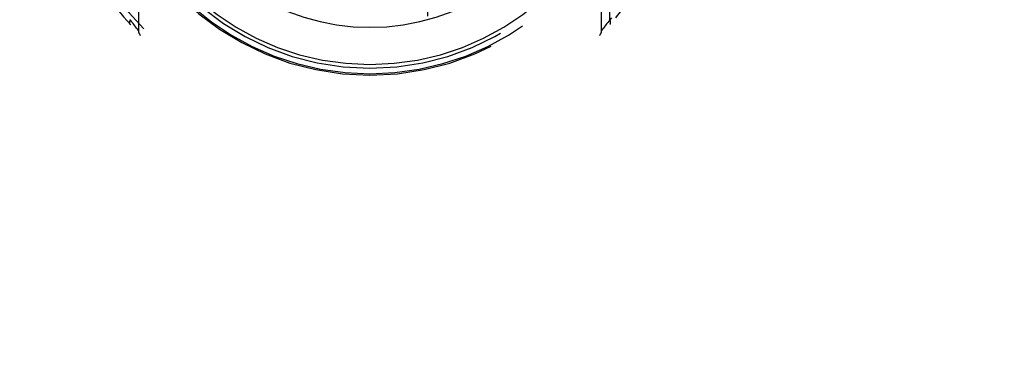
# Model space of a CAD drawing. Header units: inches. Extents: x 0 to 215, y 0 to 139.
# Tile 49 of 91: x 60.642 to 62.767, y 98.33 to 99.09. Entities that reach past the tile are written whole.
import ezdxf

# ---------------------------------------------------------------- set-up
doc = ezdxf.new("R2010")
doc.units = ezdxf.units.IN
doc.header["$LTSCALE"] = 11.835443
doc.header["$MEASUREMENT"] = 0
doc.linetypes.add('HIDDEN', pattern=[0.2, 0.1, -0.1])
doc.layers.get('0').update_dxf_attribs({"linetype": 'CONTINUOUS'})
doc.layers.add('DEFAULT_2', color=8, linetype='HIDDEN')
doc.layers.add('DIMENSIONS', color=7, linetype='CONTINUOUS')
doc.styles.get("Standard").update_dxf_attribs({"font": 'arial.ttf'})
doc.dimstyles.new('DIMSTYLE_1', dxfattribs={"dimtxt": 0.949367, "dimasz": 1.265823, "dimexe": 0.09, "dimexo": 0.07, "dimgap": 0.0375, "dimtad": 0, "dimtih": 1, "dimtoh": 1, "dimzin": 4, "dimdsep": 46, "dimtxsty": 'Standard', "dimblk": '_FILLED', "dimblk1": '_FILLED', "dimblk2": '_FILLED', "dimcen": 0.09, "dimazin": 1, "dimtfac": 1, "dimtofl": 0, "dimtmove": 0, "dimatfit": 3, "dimldrblk": '_FILLED', "dimfxl": 1, "dimtolj": 1, "dimtzin": 4, "dimarcsym": 0})

# ---------------------------------------------------------------- blocks, each defined once
blk = doc.blocks.new('_FILLED')
at = {"color": 0, "linetype": 'ByBlock'}
blk.add_solid([(0, 0), (-1, 0.2), (-1, -0.2)], dxfattribs=at)
blk = doc.blocks.new('*D13')
at = {"layer": 'DIMENSIONS', "color": 2, "linetype": 'Continuous'}
for p, q in [((60.5856, 79.2462), (58.1561, 79.2462)), ((64.2106, 79.2462), (66.7423, 79.2462))]:
    blk.add_line(p, q, dxfattribs=at)
at = {"layer": 'DIMENSIONS', "color": 2, "linetype": 'Continuous', "xscale": 1.2658227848, "yscale": 1.2658227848, "zscale": 1.2658227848}
blk.add_blockref('_FILLED', (60.5856, 79.2462), dxfattribs=at)
at = {"layer": 'DIMENSIONS', "color": 2, "linetype": 'Continuous', "xscale": 1.2658227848, "yscale": 1.2658227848, "zscale": 1.2658227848, "rotation": 180}
blk.add_blockref('_FILLED', (64.2106, 79.2462), dxfattribs=at)
at = {"layer": 'DIMENSIONS', "color": 2, "linetype": 'Continuous', "insert": (57.6814, 79.7209), "char_height": 0.94937, "width": 2.579879, "attachment_point": 3, "line_spacing_factor": 0.9}
blk.add_mtext('3.63', dxfattribs=at)

msp = doc.modelspace()

# ---------------------------------------------------------------- linework, layer by layer
at = {"layer": 'DEFAULT_2', "color": 8, "linetype": 'HIDDEN'}
for p, q in [((61.2731, 102.695), (61.2731, 70.6932)), ((61.5231, 70.6932), (61.5231, 102.695)), ((60.8981, 100.0347), (60.8981, 99.0673)), ((61.8981, 99.0673), (61.8981, 100.0347)), ((61.9157, 99.0903), (61.9157, 100.0117)), ((60.8817, 99.0888), (60.8806, 99.0903)), ((60.8838, 99.0859), (60.8817, 99.0888)), ((60.8848, 99.0846), (60.8838, 99.0859)), ((60.8866, 99.0821), (60.8848, 99.0846)), ((60.8887, 99.0793), (60.8866, 99.0821)), ((60.8906, 99.0769), (60.8887, 99.0793)), ((60.8925, 99.0744), (60.8906, 99.0769)), ((61.9057, 99.0769), (61.9037, 99.0744)), ((61.9075, 99.0793), (61.9057, 99.0769)), ((61.9096, 99.0821), (61.9075, 99.0793)), ((61.9115, 99.0846), (61.9096, 99.0821)), ((61.9135, 99.0873), (61.9115, 99.0846)), ((61.9157, 99.0903), (61.9135, 99.0873)), ((60.8944, 99.072), (60.8925, 99.0744)), ((60.8962, 99.0697), (60.8944, 99.072)), ((60.8981, 99.0673), (60.8962, 99.0697)), ((61.8982, 99.0674), (61.8981, 99.0673)), ((61.9001, 99.0697), (61.8982, 99.0674)), ((61.9019, 99.072), (61.9001, 99.0697)), ((61.9037, 99.0744), (61.9019, 99.072))]:
    msp.add_line(p, q, dxfattribs=at)
for points in [[(60.8806, 99.0903), (60.8804, 99.0901), (60.8803, 99.0898), (60.8802, 99.0896), (60.88, 99.0893), (60.8799, 99.0891), (60.8798, 99.0888), (60.8797, 99.0886), (60.8796, 99.0883), (60.8795, 99.0881), (60.8794, 99.0878), (60.8793, 99.0876), (60.8793, 99.0873), (60.8792, 99.0871), (60.8791, 99.0869), (60.8791, 99.0866), (60.879, 99.0864), (60.8789, 99.0862), (60.8789, 99.0859), (60.8789, 99.0857), (60.8788, 99.0855), (60.8788, 99.0852), (60.8788, 99.085), (60.8787, 99.0848), (60.8787, 99.0846), (60.8787, 99.0843), (60.8787, 99.0841), (60.8787, 99.0839), (60.8787, 99.0837), (60.8787, 99.0835), (60.8788, 99.0833), (60.8788, 99.0831), (60.8788, 99.0829), (60.8789, 99.0827), (60.8789, 99.0825), (60.8789, 99.0823), (60.879, 99.0821), (60.8791, 99.082), (60.8791, 99.0818), (60.8792, 99.0816), (60.8793, 99.0814), (60.8794, 99.0813), (60.8794, 99.0811), (60.8795, 99.081), (60.8796, 99.0808), (60.8797, 99.0807), (60.8798, 99.0805), (60.8799, 99.0804), (60.8801, 99.0802)], [(61.9193, 99.0943), (61.9157, 99.0903)], [(61.9162, 99.0802), (61.9163, 99.0804), (61.9164, 99.0805), (61.9165, 99.0807), (61.9166, 99.0808), (61.9167, 99.081), (61.9168, 99.0811), (61.9169, 99.0813), (61.917, 99.0814), (61.9171, 99.0816), (61.9171, 99.0818), (61.9172, 99.082), (61.9173, 99.0821), (61.9173, 99.0823), (61.9174, 99.0825), (61.9174, 99.0827), (61.9174, 99.0829), (61.9175, 99.0831), (61.9175, 99.0833), (61.9175, 99.0835), (61.9175, 99.0837), (61.9175, 99.0839), (61.9175, 99.0841), (61.9175, 99.0843), (61.9175, 99.0846), (61.9175, 99.0848), (61.9175, 99.085), (61.9175, 99.0852), (61.9174, 99.0855), (61.9174, 99.0857), (61.9174, 99.0859), (61.9173, 99.0862), (61.9173, 99.0864), (61.9172, 99.0866), (61.9171, 99.0869), (61.9171, 99.0871), (61.917, 99.0873), (61.9169, 99.0876), (61.9168, 99.0878), (61.9167, 99.0881), (61.9167, 99.0883), (61.9166, 99.0886), (61.9164, 99.0888), (61.9163, 99.0891), (61.9162, 99.0893), (61.9161, 99.0896), (61.916, 99.0898), (61.9158, 99.0901), (61.9157, 99.0903)]]:
    msp.add_lwpolyline(points, dxfattribs=at)
for centre, radius, start, end in [((61.3981, 99.551), 0.7, 125.5126, 54.4874), ((61.3981, 99.551), 0.685, 125.5126, 54.4874), ((61.3981, 99.5535), 0.5825, 180.2464, 359.7536), ((61.3981, 99.5535), 0.5675, 180.2497, 359.7503), ((61.3981, 99.554), 0.56, 187.6662, 352.3273), ((61.3981, 99.554), 0.58, 187.6622, 352.3378), ((61.3981, 99.554), 0.48, 235.0461, 304.9539), ((60.9131, 99.0673), 0.015, 180, 224.9252), ((61.8831, 99.0673), 0.015, 315.0748, 360)]:
    msp.add_arc(centre, radius, start, end, dxfattribs=at)

# ---------------------------------------------------------------- dimensions: what is measured, and where the dimension line sits
at = {"layer": 'DIMENSIONS', "color": 2, "linetype": 'Continuous'}
dim = msp.add_linear_dim(base=(64.2106310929, 79.2461956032), p1=(60.5856310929, 102.6474962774), p2=(64.2106310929, 33.3764962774), dimstyle='DIMSTYLE_1', dxfattribs=at)
dim.commit()
dim.dimension.update_dxf_attribs({"geometry": '*D13', "text_midpoint": (56.3902377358, 79.2409013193), "dimtype": 160})

doc.saveas('drawing.dxf')
